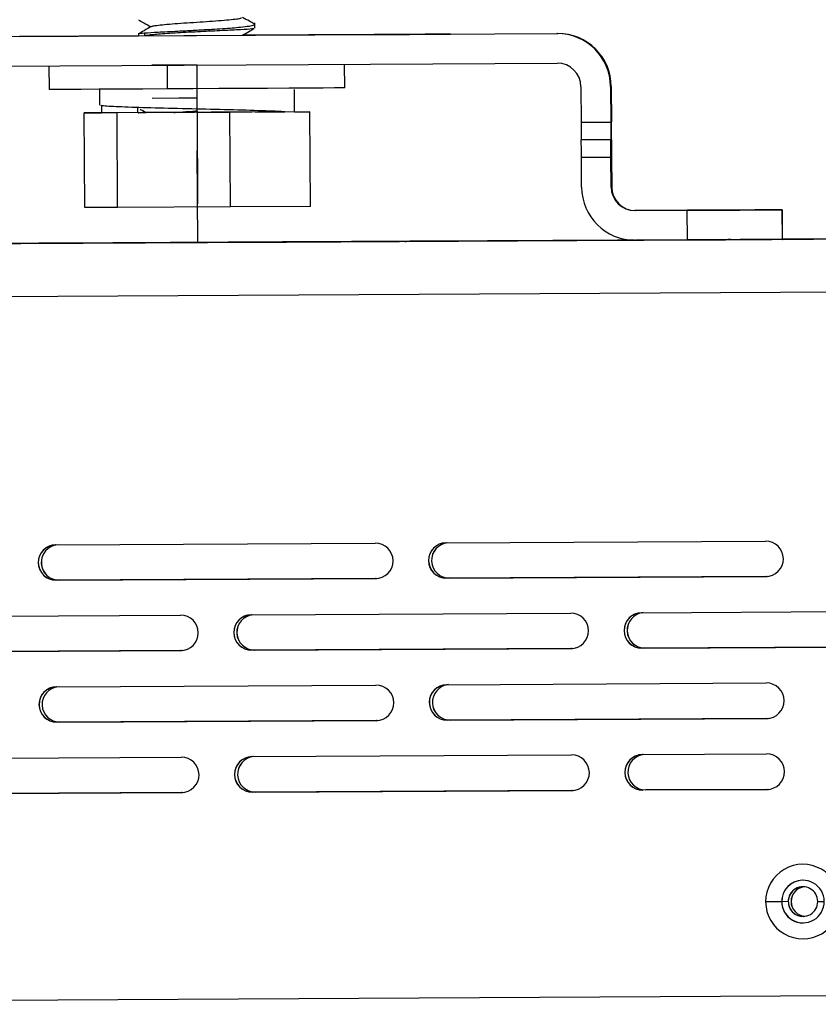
# Model space of a CAD drawing. Header units: millimetres. Extents: x -320 to 36, y 11 to 324.
# Tile 24 of 27: x -66 to 1, y 147 to 230. Entities that reach past the tile are written whole.
import ezdxf

# ---------------------------------------------------------------- set-up
doc = ezdxf.new("R2010")
doc.units = ezdxf.units.MM
doc.header["$PDSIZE"] = -1

msp = doc.modelspace()

# ---------------------------------------------------------------- linework, layer by layer
at = {"color": 7, "linetype": 'Continuous', "lineweight": 25}
for p, q in [((-46.394, 229.401), (-46.31, 229.379)), ((-46.297, 229.069), (-46.3, 229.515)), ((-81.758, 228.276), (-20.759, 228.599)), ((-81.689, 228.278), (-56.154, 228.413)), ((-66.242, 228.359), (-36.242, 228.518)), ((-56.154, 228.413), (-66.206, 228.36)), ((-56.155, 228.629), (-56.154, 228.412)), ((-55.648, 228.629), (-55.647, 228.445)), ((-47.327, 228.46), (-47.338, 228.466)), ((-47.327, 228.46), (-20.69, 228.601)), ((-36.207, 228.519), (-47.326, 228.46)), ((-36.207, 228.518), (-36.207, 228.519)), ((-20.759, 228.599), (-20.69, 228.601)), ((-81.745, 225.776), (-20.746, 226.099)), ((-63.711, 225.872), (-63.7, 223.872)), ((-53.69, 223.925), (-53.701, 225.925)), ((-38.7, 224.005), (-38.711, 226.004)), ((-18.735, 224.11), (-18.719, 221.11)), ((-16.167, 224.125), (-16.235, 224.123)), ((-16.235, 224.123), (-16.219, 221.123)), ((-16.167, 224.125), (-16.151, 221.125)), ((-59.45, 223.894), (-59.443, 222.547)), ((-42.94, 221.982), (-42.95, 223.885)), ((-59.28, 222.537), (-59.276, 221.896)), ((-56.189, 221.912), (-56.191, 222.348)), ((-57.952, 221.902), (-60.731, 221.888)), ((-60.731, 221.888), (-59.276, 221.896)), ((-60.689, 213.888), (-60.731, 221.888)), ((-48.411, 221.953), (-57.952, 221.902)), ((-57.91, 213.902), (-57.952, 221.902)), ((-41.648, 221.989), (-48.411, 221.953)), ((-48.368, 213.953), (-48.411, 221.953)), ((-46.26, 221.965), (-44.427, 221.975)), ((-44.427, 221.975), (-43.762, 221.978)), ((-42.94, 221.983), (-41.648, 221.989)), ((-41.606, 213.989), (-41.648, 221.989)), ((-18.719, 221.11), (-16.219, 221.123)), ((-16.207, 219.623), (-18.707, 219.61)), ((-16.207, 219.623), (-16.206, 219.623)), ((-16.148, 219.625), (-16.147, 219.625)), ((-16.194, 218.124), (-18.694, 218.11)), ((-18.68, 215.61), (-18.694, 218.11)), ((-16.181, 215.624), (-16.194, 218.124)), ((-16.144, 218.125), (-16.131, 215.625)), ((-16.181, 215.624), (-16.131, 215.625)), ((-41.606, 213.989), (-48.368, 213.953)), ((-57.91, 213.902), (-60.689, 213.888)), ((-48.368, 213.953), (-57.91, 213.902)), ((-9.745, 213.658), (-14.17, 213.634)), ((-14.121, 213.636), (-14.17, 213.634)), ((-14.121, 213.636), (-9.696, 213.659)), ((-9.732, 211.158), (-9.745, 213.658)), ((-7.141, 213.672), (-7.141, 213.672)), ((-1.723, 213.701), (-1.718, 213.701)), ((-1.723, 213.701), (-1.71, 211.201)), ((-1.705, 211.201), (-1.718, 213.701)), ((30.749, 211.37), (-134.248, 210.496)), ((-14.325, 211.137), (-87.97, 210.746)), ((-73.467, 210.819), (-48.577, 210.951)), ((-48.569, 210.951), (-73.458, 210.819)), ((-73.368, 210.822), (-48.479, 210.954)), ((-48.47, 210.954), (-73.36, 210.822)), ((-66.168, 210.858), (-45.097, 210.97)), ((-45.088, 210.97), (-66.16, 210.859)), ((-66.16, 210.858), (-66.16, 210.859)), ((-66.102, 210.86), (-45.031, 210.972)), ((-45.023, 210.972), (-66.094, 210.86)), ((-66.094, 210.86), (-66.094, 210.86)), ((-63.073, 210.875), (-41.616, 210.989)), ((-41.608, 210.989), (-63.065, 210.875)), ((-63.065, 210.875), (-63.065, 210.875)), ((-63.04, 210.876), (-41.583, 210.99)), ((-41.575, 210.99), (-63.032, 210.876)), ((-63.032, 210.876), (-63.032, 210.876)), ((-62.135, 210.88), (-38.136, 211.008)), ((-38.128, 211.008), (-62.127, 210.881)), ((-62.127, 210.88), (-62.127, 210.881)), ((-48.569, 210.951), (-48.569, 210.951)), ((-48.47, 210.954), (-48.47, 210.954)), ((-45.088, 210.97), (-45.088, 210.97)), ((-45.023, 210.972), (-45.023, 210.972)), ((-42.577, 210.983), (-7.578, 211.169)), ((-7.57, 211.169), (-42.569, 210.983)), ((-42.569, 210.983), (-42.569, 210.983)), ((-42.479, 210.986), (-14.275, 211.135)), ((-14.282, 211.135), (-42.47, 210.986)), ((-42.47, 210.986), (-42.47, 210.986)), ((-41.608, 210.989), (-41.608, 210.989)), ((-41.575, 210.99), (-41.575, 210.99)), ((-39.097, 211.002), (-4.097, 211.187)), ((-4.089, 211.188), (-39.089, 211.002)), ((-39.089, 211.002), (-39.089, 211.002)), ((-39.031, 211.004), (-14.26, 211.135)), ((-14.268, 211.135), (-39.023, 211.004)), ((-39.023, 211.004), (-39.023, 211.004)), ((-38.128, 211.008), (-38.128, 211.008)), ((-35.616, 211.021), (-14.185, 211.134)), ((-14.206, 211.134), (-35.608, 211.021)), ((-35.608, 211.021), (-35.608, 211.021)), ((-35.583, 211.022), (-14.243, 211.135)), ((-14.252, 211.135), (-35.575, 211.022)), ((-35.575, 211.022), (-35.575, 211.022)), ((-32.136, 211.039), (-15.636, 211.127)), ((-15.628, 211.127), (-32.128, 211.04)), ((-32.128, 211.039), (-32.128, 211.04)), ((-15.628, 211.127), (-15.628, 211.127)), ((-14.157, 211.134), (-9.732, 211.158)), ((-7.57, 211.169), (-7.57, 211.169)), ((-5.064, 211.183), (-0.617, 211.206)), ((-4.089, 211.187), (-4.089, 211.188)), ((-0.609, 211.206), (-2.526, 211.196)), ((-1.71, 211.201), (-1.705, 211.201)), ((30.985, 211.377), (-1.705, 211.203)), ((-1.705, 211.201), (-0.584, 211.207)), ((-0.576, 211.207), (-1.705, 211.201)), ((-0.609, 211.206), (-0.609, 211.206)), ((-0.576, 211.207), (-0.576, 211.207)), ((30.761, 206.87), (-134.236, 205.995)), ((-30.127, 185.547), (-3.127, 185.69)), ((-63.126, 185.372), (-36.127, 185.515)), ((-36.111, 182.515), (-63.11, 182.372)), ((-63.11, 182.372), (-63.106, 182.372)), ((-36.107, 182.515), (-63.106, 182.372)), ((-62.854, 182.379), (-35.98, 182.522)), ((-62.854, 182.379), (-62.85, 182.379)), ((-35.979, 182.522), (-62.85, 182.379)), ((-36.111, 182.515), (-36.107, 182.515)), ((-36.073, 182.516), (-36.107, 182.515)), ((-3.111, 182.69), (-30.111, 182.547)), ((-30.111, 182.547), (-30.107, 182.547)), ((-3.107, 182.69), (-30.107, 182.547)), ((-29.855, 182.554), (-2.981, 182.696)), ((-29.855, 182.554), (-29.851, 182.554)), ((-2.98, 182.697), (-29.851, 182.554)), ((-3.111, 182.69), (-3.107, 182.69)), ((-3.074, 182.691), (-3.107, 182.69)), ((-79.594, 179.285), (-52.594, 179.428)), ((-46.595, 179.46), (-19.595, 179.603)), ((-13.595, 179.635), (9.145, 179.753)), ((-19.579, 176.603), (-46.579, 176.46)), ((-19.575, 176.603), (-46.575, 176.46)), ((-46.323, 176.467), (-19.449, 176.609)), ((-19.448, 176.609), (-46.318, 176.467)), ((-19.579, 176.603), (-19.575, 176.603)), ((-19.542, 176.603), (-19.575, 176.603)), ((9.232, 176.755), (-13.579, 176.635)), ((-13.579, 176.635), (-13.575, 176.635)), ((9.236, 176.756), (-13.575, 176.635)), ((-13.323, 176.642), (9.362, 176.762)), ((-13.323, 176.642), (-13.319, 176.642)), ((9.363, 176.762), (-13.319, 176.642)), ((-52.579, 176.428), (-79.578, 176.285)), ((-52.574, 176.428), (-79.574, 176.285)), ((-79.322, 176.292), (-52.448, 176.434)), ((-52.447, 176.434), (-79.318, 176.292)), ((-52.579, 176.428), (-52.574, 176.428)), ((-52.541, 176.428), (-52.574, 176.428)), ((-46.579, 176.46), (-46.575, 176.46)), ((-46.323, 176.467), (-46.318, 176.467)), ((-63.062, 173.372), (-36.063, 173.515)), ((-30.063, 173.547), (-3.064, 173.69)), ((-3.048, 170.69), (-30.047, 170.547)), ((-3.044, 170.69), (-30.043, 170.547)), ((-29.791, 170.554), (-2.917, 170.697)), ((-2.916, 170.697), (-29.787, 170.554)), ((-3.048, 170.69), (-3.044, 170.69)), ((-3.01, 170.691), (-3.044, 170.69)), ((-36.047, 170.515), (-63.047, 170.372)), ((-63.047, 170.372), (-63.042, 170.372)), ((-36.043, 170.515), (-63.042, 170.372)), ((-62.79, 170.379), (-35.917, 170.522)), ((-62.79, 170.379), (-62.786, 170.379)), ((-35.916, 170.522), (-62.786, 170.379)), ((-36.047, 170.515), (-36.043, 170.515)), ((-36.01, 170.516), (-36.043, 170.515)), ((-30.047, 170.547), (-30.043, 170.547)), ((-29.791, 170.554), (-29.787, 170.554)), ((-79.53, 167.285), (-52.531, 167.428)), ((-46.531, 167.46), (-19.531, 167.603)), ((-13.532, 167.635), (-3.032, 167.69)), ((-52.515, 164.428), (-79.514, 164.285)), ((-52.511, 164.428), (-79.51, 164.285)), ((-79.258, 164.292), (-52.385, 164.434)), ((-52.384, 164.434), (-79.254, 164.292)), ((-52.515, 164.428), (-52.511, 164.428)), ((-52.478, 164.429), (-52.511, 164.428)), ((-19.516, 164.603), (-46.515, 164.46)), ((-46.515, 164.46), (-46.511, 164.46)), ((-19.511, 164.603), (-46.511, 164.46)), ((-46.259, 164.467), (-19.385, 164.609)), ((-46.259, 164.467), (-46.255, 164.467)), ((-19.384, 164.609), (-46.255, 164.467)), ((-19.516, 164.603), (-19.511, 164.603)), ((-19.478, 164.604), (-19.511, 164.603)), ((-3.016, 164.69), (-13.516, 164.635)), ((-13.516, 164.635), (-13.512, 164.635)), ((-3.012, 164.69), (-13.512, 164.635)), ((-13.26, 164.642), (-2.885, 164.697)), ((-13.26, 164.642), (-13.255, 164.642)), ((-2.884, 164.697), (-13.255, 164.642)), ((-3.016, 164.69), (-3.012, 164.69)), ((-2.978, 164.691), (-3.012, 164.69)), ((-1.762, 155.197), (-3.115, 155.19)), ((-1.761, 155.197), (-1.762, 155.197)), ((-1.209, 155.2), (-1.761, 155.197)), ((-1.2, 155.2), (-1.209, 155.2)), ((-0.97, 155.207), (-0.961, 155.207)), ((1.291, 155.213), (1.838, 155.216)), ((11.057, 147.265), (-129.421, 146.52))]:
    msp.add_line(p, q, dxfattribs=at)
at = {"color": 7, "linetype": 'Continuous'}
for p, q in [((-51.211, 225.939), (-55.001, 225.919)), ((-51.211, 225.939), (-51.17, 218.203)), ((-51.196, 223.139), (-54.987, 223.119)), ((-51.196, 223.139), (-52.727, 223.13)), ((-51.19, 221.939), (-48.525, 221.953)), ((-51.19, 221.939), (-51.149, 214.203)), ((-51.131, 210.939), (-51.172, 218.674)), ((-51.131, 210.939), (-47.264, 210.959))]:
    msp.add_line(p, q, dxfattribs=at)
at = {"color": 7, "linetype": 'Continuous', "lineweight": 25, "flags": 128}
for points in [[(-36.242, 228.518), (-34.686, 228.526), (-33.22, 228.534), (-31.928, 228.541), (-30.885, 228.546), (-30.153, 228.55), (-29.774, 228.552), (-29.77, 228.552), (-30.141, 228.55), (-30.865, 228.547), (-31.901, 228.541), (-33.188, 228.535), (-34.652, 228.527), (-36.207, 228.519)], [(-51.245, 225.938), (-51.536, 225.936), (-53.701, 225.925)], [(-38.7, 224.005), (-38.705, 224.005), (-38.951, 224.003), (-39.569, 224), (-40.541, 223.995), (-41.837, 223.988), (-43.417, 223.979), (-45.234, 223.97), (-47.232, 223.959), (-49.35, 223.948), (-51.525, 223.936), (-53.69, 223.925)], [(-53.69, 223.925), (-55.779, 223.914), (-57.73, 223.903), (-59.481, 223.894), (-60.981, 223.886), (-62.184, 223.88), (-63.053, 223.876), (-63.563, 223.873), (-63.7, 223.872)], [(-47.566, 221.958), (-48.683, 221.952), (-50.004, 221.945), (-51.42, 221.937), (-52.818, 221.93), (-54.084, 221.923), (-55.115, 221.918), (-55.829, 221.914), (-56.166, 221.912), (-56.101, 221.913), (-55.637, 221.915), (-55.529, 221.916)], [(-46.565, 221.963), (-46.742, 221.962), (-47.566, 221.958)], [(-9.745, 213.658), (-8.184, 213.666), (-6.682, 213.674), (-5.297, 213.681), (-4.082, 213.688), (-3.084, 213.693), (-2.341, 213.697), (-1.881, 213.7), (-1.723, 213.701)], [(-1.718, 213.701), (-1.867, 213.7), (-2.318, 213.698), (-3.054, 213.694), (-4.045, 213.689), (-5.255, 213.683), (-6.636, 213.675), (-8.135, 213.667), (-9.696, 213.659)], [(-7.15, 213.672), (-7.82, 213.668), (-8.386, 213.665), (-8.764, 213.663), (-8.895, 213.663), (-8.76, 213.664), (-8.379, 213.666), (-7.811, 213.669), (-7.141, 213.672)], [(-7.141, 213.672), (-6.471, 213.676), (-5.905, 213.679), (-5.527, 213.681), (-5.395, 213.681), (-5.531, 213.681), (-5.911, 213.679), (-6.48, 213.675), (-7.15, 213.672)], [(-66.16, 210.859), (-66.734, 210.855), (-67.222, 210.853), (-67.548, 210.851), (-67.664, 210.85), (-67.551, 210.851), (-67.228, 210.853), (-66.742, 210.855), (-66.168, 210.858)], [(-66.094, 210.86), (-66.668, 210.857), (-67.156, 210.855), (-67.482, 210.853), (-67.598, 210.852), (-67.486, 210.853), (-67.162, 210.855), (-66.676, 210.857), (-66.102, 210.86)], [(-63.065, 210.875), (-63.639, 210.872), (-64.127, 210.87), (-64.453, 210.868), (-64.569, 210.867), (-64.456, 210.868), (-64.132, 210.869), (-63.647, 210.872), (-63.073, 210.875)], [(-63.032, 210.876), (-63.606, 210.873), (-64.094, 210.871), (-64.42, 210.869), (-64.536, 210.868), (-64.423, 210.869), (-64.1, 210.87), (-63.614, 210.873), (-63.04, 210.876)], [(-62.127, 210.881), (-62.701, 210.878), (-63.189, 210.875), (-63.515, 210.873), (-63.631, 210.873), (-63.519, 210.873), (-63.195, 210.875), (-62.709, 210.877), (-62.135, 210.88)], [(-48.577, 210.951), (-48.284, 210.953), (-48.003, 210.954), (-47.743, 210.956), (-47.515, 210.957), (-47.328, 210.958), (-47.189, 210.959), (-47.103, 210.959), (-47.073, 210.959)], [(-47.073, 210.959), (-47.101, 210.959), (-47.186, 210.959), (-47.324, 210.958), (-47.51, 210.957), (-47.736, 210.956), (-47.995, 210.954), (-48.276, 210.953), (-48.569, 210.951)], [(-48.479, 210.954), (-48.186, 210.955), (-47.904, 210.957), (-47.645, 210.958), (-47.417, 210.96), (-47.23, 210.961), (-47.09, 210.961), (-47.004, 210.962), (-46.974, 210.962)], [(-46.974, 210.962), (-47.002, 210.962), (-47.087, 210.961), (-47.225, 210.961), (-47.411, 210.96), (-47.638, 210.959), (-47.897, 210.957), (-48.178, 210.956), (-48.47, 210.954)], [(-45.097, 210.97), (-44.804, 210.972), (-44.522, 210.973), (-44.263, 210.974), (-44.035, 210.976), (-43.848, 210.977), (-43.708, 210.977), (-43.622, 210.978), (-43.593, 210.978)], [(-43.593, 210.978), (-43.621, 210.978), (-43.705, 210.978), (-43.843, 210.977), (-44.029, 210.976), (-44.256, 210.975), (-44.515, 210.973), (-44.796, 210.972), (-45.088, 210.97)], [(-45.031, 210.972), (-44.738, 210.973), (-44.457, 210.975), (-44.197, 210.976), (-43.969, 210.977), (-43.782, 210.978), (-43.643, 210.979), (-43.556, 210.98), (-43.527, 210.98)], [(-43.527, 210.98), (-43.555, 210.98), (-43.639, 210.979), (-43.777, 210.979), (-43.963, 210.978), (-44.19, 210.976), (-44.449, 210.975), (-44.73, 210.974), (-45.023, 210.972)], [(-42.569, 210.983), (-43.143, 210.98), (-43.631, 210.978), (-43.957, 210.976), (-44.073, 210.975), (-43.961, 210.976), (-43.637, 210.977), (-43.151, 210.98), (-42.577, 210.983)], [(-42.47, 210.986), (-43.045, 210.983), (-43.532, 210.98), (-43.859, 210.979), (-43.975, 210.978), (-43.862, 210.978), (-43.538, 210.98), (-43.052, 210.983), (-42.479, 210.986)], [(-41.616, 210.989), (-41.324, 210.99), (-41.042, 210.992), (-40.782, 210.993), (-40.554, 210.994), (-40.367, 210.995), (-40.228, 210.996), (-40.142, 210.997), (-40.112, 210.997)], [(-40.112, 210.997), (-40.14, 210.997), (-40.225, 210.996), (-40.363, 210.996), (-40.549, 210.995), (-40.775, 210.993), (-41.034, 210.992), (-41.315, 210.991), (-41.608, 210.989)], [(-41.583, 210.99), (-41.291, 210.991), (-41.009, 210.993), (-40.749, 210.994), (-40.521, 210.995), (-40.334, 210.996), (-40.195, 210.997), (-40.109, 210.998), (-40.079, 210.998)], [(-40.079, 210.998), (-40.107, 210.998), (-40.192, 210.997), (-40.33, 210.997), (-40.516, 210.996), (-40.742, 210.994), (-41.001, 210.993), (-41.283, 210.991), (-41.575, 210.99)], [(-39.089, 211.002), (-39.663, 210.999), (-40.15, 210.996), (-40.477, 210.995), (-40.593, 210.994), (-40.48, 210.995), (-40.156, 210.996), (-39.67, 210.999), (-39.097, 211.002)], [(-39.023, 211.004), (-39.597, 211.001), (-40.085, 210.998), (-40.411, 210.996), (-40.527, 210.996), (-40.414, 210.996), (-40.09, 210.998), (-39.605, 211.001), (-39.031, 211.004)], [(-38.136, 211.008), (-37.843, 211.009), (-37.561, 211.011), (-37.302, 211.012), (-37.074, 211.013), (-36.887, 211.014), (-36.747, 211.015), (-36.661, 211.016), (-36.632, 211.016)], [(-36.632, 211.016), (-36.66, 211.016), (-36.744, 211.015), (-36.882, 211.014), (-37.068, 211.013), (-37.295, 211.012), (-37.554, 211.011), (-37.835, 211.009), (-38.128, 211.008)], [(-35.608, 211.021), (-36.182, 211.018), (-36.67, 211.015), (-36.996, 211.013), (-37.112, 211.013), (-37, 211.013), (-36.676, 211.015), (-36.19, 211.018), (-35.616, 211.021)], [(-35.575, 211.022), (-36.15, 211.019), (-36.637, 211.016), (-36.964, 211.014), (-37.079, 211.014), (-36.967, 211.014), (-36.643, 211.016), (-36.157, 211.018), (-35.583, 211.022)], [(-32.128, 211.04), (-32.702, 211.037), (-33.189, 211.034), (-33.516, 211.032), (-33.632, 211.032), (-33.519, 211.032), (-33.195, 211.034), (-32.71, 211.036), (-32.136, 211.039)], [(-14.225, 211.134), (-14.248, 211.134), (-14.387, 211.134), (-14.574, 211.133), (-14.802, 211.131), (-15.062, 211.13), (-15.343, 211.128), (-15.636, 211.127)], [(-15.628, 211.127), (-15.335, 211.129), (-15.054, 211.13), (-14.795, 211.132), (-14.568, 211.133), (-14.383, 211.134), (-14.245, 211.134), (-14.229, 211.135)], [(-1.71, 211.201), (-1.868, 211.2), (-2.327, 211.197), (-3.07, 211.193), (-4.069, 211.188), (-5.284, 211.181), (-6.669, 211.174), (-8.171, 211.166), (-9.732, 211.158)], [(-7.578, 211.169), (-7.285, 211.17), (-7.004, 211.172), (-6.744, 211.173), (-6.516, 211.174), (-6.329, 211.175), (-6.19, 211.176), (-6.103, 211.176), (-6.074, 211.177)], [(-6.074, 211.177), (-6.102, 211.176), (-6.186, 211.176), (-6.324, 211.175), (-6.51, 211.174), (-6.737, 211.173), (-6.996, 211.172), (-7.277, 211.17), (-7.57, 211.169)], [(-4.097, 211.187), (-3.805, 211.189), (-3.523, 211.19), (-3.263, 211.192), (-3.036, 211.193), (-2.848, 211.194), (-2.709, 211.195), (-2.623, 211.195), (-2.593, 211.195)], [(-2.593, 211.195), (-2.621, 211.195), (-2.706, 211.195), (-2.844, 211.194), (-3.03, 211.193), (-3.257, 211.192), (-3.515, 211.191), (-3.797, 211.189), (-4.089, 211.188)], [(-0.617, 211.206), (-0.324, 211.208), (-0.043, 211.209), (0.217, 211.211), (0.445, 211.212), (0.632, 211.213), (0.771, 211.214), (0.858, 211.214), (0.887, 211.214)], [(0.887, 211.214), (0.859, 211.214), (0.775, 211.214), (0.637, 211.213), (0.451, 211.212), (0.224, 211.211), (-0.035, 211.209), (-0.316, 211.208), (-0.609, 211.206)], [(-0.584, 211.207), (-0.291, 211.209), (-0.01, 211.21), (0.25, 211.212), (0.478, 211.213), (0.665, 211.214), (0.804, 211.214), (0.89, 211.215), (0.92, 211.215)], [(0.92, 211.215), (0.892, 211.215), (0.807, 211.215), (0.67, 211.214), (0.484, 211.213), (0.257, 211.212), (-0.002, 211.21), (-0.283, 211.209), (-0.576, 211.207)]]:
    msp.add_lwpolyline(points, dxfattribs=at)
at = {"color": 7, "linetype": 'Continuous', "lineweight": 25}
for centre, radius, start, end in [((-20.735, 224.099), 4.5, 0.30366, 90.30365), ((-20.667, 224.101), 4.5, 0.30366, 90.30365), ((-20.735, 224.099), 2, 0.30366, 90.30365), ((118.145, 221.461), 136.865, 180.14677, 180.77469), ((120.645, 221.474), 136.865, 180.14677, 180.77469), ((-153.072, 220.024), 136.926, 359.83297, 0.46068), ((-155.558, 217.76), 136.865, 0.14677, 0.77469), ((-153.058, 217.773), 136.865, 0.14677, 0.77469), ((120.777, 219.226), 136.926, 179.83297, 180.46068), ((-14.181, 215.634), 4.5, 180.30366, 270.30365), ((-14.181, 215.634), 2, 180.30366, 270.30365), ((-14.131, 215.636), 2, 180.30366, 270.30365), ((-3.119, 184.19), 1.5, 270.30394, 90.30359), ((-63.118, 183.872), 1.5, 90.30394, 270.30359), ((-63.114, 183.872), 1.5, 91.57421, 270.30359), ((-62.862, 183.879), 1.5, 95.29147, 270.30358), ((-62.858, 183.879), 1.5, 95.33134, 270.30358), ((-36.119, 184.015), 1.5, 270.30394, 90.30359), ((-30.119, 184.047), 1.5, 90.30394, 270.30359), ((-30.115, 184.047), 1.5, 91.57421, 270.30359), ((-29.863, 184.054), 1.5, 95.29147, 270.30358), ((-29.859, 184.054), 1.5, 95.33134, 270.30358), ((-52.587, 177.928), 1.5, 270.30394, 90.30359), ((-46.587, 177.96), 1.5, 90.30394, 270.30359), ((-46.583, 177.96), 1.5, 91.57421, 270.30359), ((-46.331, 177.967), 1.5, 95.29147, 270.30358), ((-46.326, 177.967), 1.5, 95.33134, 270.30358), ((-19.587, 178.103), 1.5, 270.30394, 90.30359), ((-13.587, 178.135), 1.5, 90.30394, 270.30359), ((-13.583, 178.135), 1.5, 91.57421, 270.30359), ((-13.331, 178.142), 1.5, 95.29555, 270.30358), ((-13.327, 178.142), 1.5, 95.33549, 270.30358), ((-63.055, 171.872), 1.5, 90.30394, 270.30359), ((-63.05, 171.872), 1.5, 91.57421, 270.30359), ((-62.798, 171.879), 1.5, 95.29147, 270.30358), ((-62.794, 171.879), 1.5, 95.33134, 270.30358), ((-36.055, 172.015), 1.5, 270.30394, 90.30359), ((-30.055, 172.047), 1.5, 90.30394, 270.30359), ((-30.051, 172.047), 1.5, 91.57421, 270.30359), ((-29.799, 172.054), 1.5, 95.29147, 270.30358), ((-29.795, 172.054), 1.5, 95.33134, 270.30358), ((-3.056, 172.19), 1.5, 270.30394, 90.30359), ((-52.523, 165.928), 1.5, 270.30394, 90.30359), ((-46.523, 165.96), 1.5, 90.30394, 270.30359), ((-46.519, 165.96), 1.5, 91.57421, 270.30359), ((-46.267, 165.967), 1.5, 95.29147, 270.30358), ((-46.263, 165.967), 1.5, 95.33134, 270.30358), ((-19.523, 166.103), 1.5, 270.30394, 90.30359), ((-13.524, 166.135), 1.5, 90.30394, 270.30359), ((-13.519, 166.135), 1.5, 91.57421, 270.30359), ((-13.267, 166.142), 1.5, 95.29147, 270.30358), ((-13.263, 166.142), 1.5, 95.33134, 270.30358), ((-3.024, 166.19), 1.5, 270.30394, 90.30359), ((0.034, 155.206), 3.15, 0.30359, 180.30392), ((0.038, 155.207), 1.8, 0.30358, 180.30393), ((0.039, 155.207), 1.8, 91.57414, 180.30387), ((0.041, 155.207), 1.25, 0.30358, 180.30393), ((0.05, 155.207), 1.25, 91.57414, 180.30387), ((0.28, 155.213), 1.25, 97.06165, 180.30387), ((0.289, 155.213), 1.25, 97.26672, 180.30387), ((0.034, 155.206), 3.15, 180.30359, 0.30392), ((0.038, 155.207), 1.8, 180.30358, 0.30393), ((0.039, 155.207), 1.8, 180.30364, 271.57394), ((0.041, 155.207), 1.25, 180.30358, 0.30393), ((0.05, 155.207), 1.25, 180.30362, 271.57396), ((0.28, 155.213), 1.25, 180.30367, 266.08642), ((0.289, 155.213), 1.25, 180.30367, 265.88135)]:
    msp.add_arc(centre, radius, start, end, dxfattribs=at)
for points, knots in [([(-55.009, 229.201), (-54.986, 229.215), (-54.924, 229.252), (-54.492, 229.314), (-53.777, 229.386), (-52.834, 229.459), (-51.771, 229.532), (-50.66, 229.606), (-49.598, 229.68), (-48.663, 229.753), (-47.937, 229.825), (-47.504, 229.888), (-47.446, 229.926), (-47.424, 229.941)], [0, 0, 0, 0, 0.059485, 0.156928, 0.254297, 0.351683, 0.449142, 0.546515, 0.643887, 0.741352, 0.838724, 0.936097, 1, 1, 1, 1]), ([(-46.381, 229.424), (-46.509, 229.495), (-46.831, 229.676), (-47.153, 229.857), (-47.347, 229.966)], [0, 0, 0, 0, 0.396895, 1, 1, 1, 1]), ([(-55.044, 229.202), (-55.254, 229.082), (-55.621, 228.871), (-55.988, 228.66), (-56.145, 228.57)], [0, 0, 0, 0, 0.570728, 1, 1, 1, 1]), ([(-56.132, 229.756), (-55.984, 229.673), (-55.638, 229.479), (-55.293, 229.284), (-55.095, 229.173)], [0, 0, 0, 0, 0.427475, 1, 1, 1, 1]), ([(-46.351, 229.358), (-46.376, 229.321), (-46.41, 229.271), (-46.877, 229.195), (-47.587, 229.105), (-48.731, 229.011), (-49.845, 228.946), (-50.444, 228.912), (-50.764, 228.894), (-51.069, 228.877), (-51.752, 228.839), (-53.023, 228.77), (-54.594, 228.703), (-55.297, 228.654), (-55.648, 228.629)], [0, 0, 0, 0, 0.12191, 0.169384, 0.268445, 0.414399, 0.487955, 0.53803, 0.552996, 0.561236, 0.607762, 0.708008, 0.85405, 1, 1, 1, 1]), ([(-55.647, 228.445), (-55.49, 228.465), (-55.333, 228.486), (-55.136, 228.506), (-55.132, 228.507), (-55.119, 228.508), (-55.07, 228.513), (-54.87, 228.534), (-54.21, 228.596), (-52.857, 228.692), (-50.902, 228.784), (-48.989, 228.886), (-47.444, 228.951), (-46.48, 229.016), (-46.41, 229.048), (-46.382, 229.061)], [0, 0, 0, 0, 0.075026, 0.075073, 0.075429, 0.076401, 0.080052, 0.094181, 0.149709, 0.29873, 0.447856, 0.596863, 0.745773, 0.894655, 1, 1, 1, 1]), ([(-47.348, 228.46), (-47.151, 228.574), (-46.823, 228.764), (-46.494, 228.953), (-46.363, 229.028)], [0, 0, 0, 0, 0.601115, 1, 1, 1, 1]), ([(-55.648, 228.629), (-55.884, 228.608), (-56.159, 228.583), (-56.147, 228.564), (-56.145, 228.561)], [0, 0, 0, 0, 0.857757, 1, 1, 1, 1]), ([(-43.762, 221.978), (-43.886, 221.989), (-44.344, 222.029), (-46.284, 222.092), (-49.196, 222.17), (-52.475, 222.245), (-55.556, 222.322), (-57.942, 222.402), (-59.319, 222.477), (-59.307, 222.528), (-59.302, 222.548)], [0, 0, 0, 0, 0.053405, 0.195753, 0.338101, 0.480449, 0.622797, 0.765145, 0.907492, 1, 1, 1, 1]), ([(-56.014, 222.216), (-55.888, 222.146), (-55.711, 222.046), (-55.533, 221.946), (-55.481, 221.916)], [0, 0, 0, 0, 0.70656, 1, 1, 1, 1]), ([(-53.153, 221.929), (-52.987, 221.942), (-52.515, 221.979), (-51.827, 222.026), (-51.344, 222.058), (-51.225, 222.066)], [0, 0, 0, 0, 0.290296, 0.825466, 1, 1, 1, 1])]:
    msp.add_open_spline(points, degree=3, knots=knots, dxfattribs=at)
at = {"color": 7, "linetype": 'Continuous'}
for p in [(-51.211, 225.939), (-51.196, 223.139), (-51.19, 221.939), (-51.131, 210.939)]:
    msp.add_point(p, dxfattribs=at)

doc.saveas('drawing.dxf')
